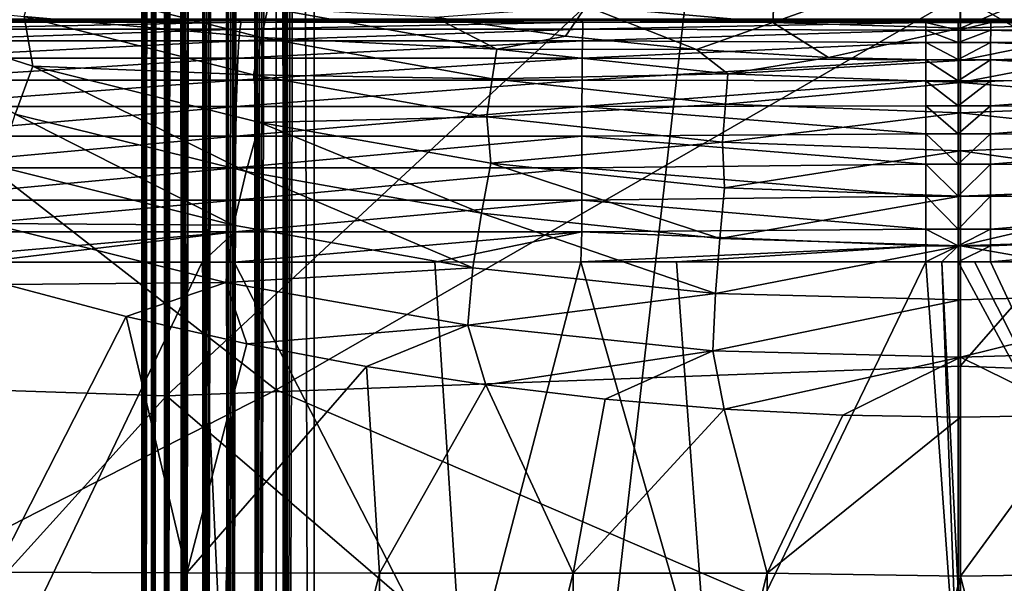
# Model space of a CAD drawing. Header units: metres. Extents: x -104 to 104, y -68 to 90.
# Tile 160 of 256: x -4.37 to 0.2, y -21.33 to -18.71. Entities that reach past the tile are written whole.
import ezdxf

# ---------------------------------------------------------------- set-up
doc = ezdxf.new("R2010")
doc.units = ezdxf.units.M
doc.layers.add('solid_FIT-BATH-153_SW0002', color=7, linetype='CONTINUOUS')

msp = doc.modelspace()

# ---------------------------------------------------------------- linework, layer by layer
at = {"layer": 'solid_FIT-BATH-153_SW0002'}
for points in [[(-3.138919, -33.664112, 59.808655), (-3, 21.43195, 59.796501), (-3, -33.664112, 59.796501)], [(-3.039345, 21.345621, 59.79747), (-3, 21.43195, 59.796501), (-3.138919, -33.664112, 59.808655)], [(3, -33.664112, 59.796501), (-3, 21.43195, 59.796501), (-1.503199, 21.284964, 59.796501)], [(3, -33.664112, 59.796501), (-3, -33.664112, 59.796501), (-3, 21.43195, 59.796501)], [(-3.079806, 21.25662, 59.800491), (-3.039345, 21.345621, 59.79747), (-3.138919, -33.664112, 59.808655)], [(-3.104392, 21.202333, 59.803341), (-3.079806, 21.25662, 59.800491), (-3.138919, -33.664112, 59.808655)], [(3, -33.664112, 59.796501), (-1.503199, 21.284964, 59.796501), (0, 21.235888, 59.796501)], [(3, -33.664112, 59.796501), (0, 21.235888, 59.796501), (1.506204, 21.28516, 59.796501)], [(-3.160007, 21.078621, 59.812668), (-3.120061, 21.167622, 59.805561), (-3.138919, -33.664112, 59.808655)], [(-3.120061, 21.167622, 59.805561), (-3.104392, 21.202333, 59.803341), (-3.138919, -33.664112, 59.808655)], [(-3.160007, 21.078621, 59.812668), (-3.138919, -33.664112, 59.808655), (-3.273747, -33.664112, 59.844795)], [(-3.199542, 20.989618, 59.821785), (-3.160007, 21.078621, 59.812668), (-3.273747, -33.664112, 59.844795)], [(-3.207005, 20.972694, 59.823746), (-3.199542, 20.989618, 59.821785), (-3.273747, -33.664112, 59.844795)], [(-3.238563, 20.90062, 59.832901), (-3.207005, 20.972694, 59.823746), (-3.273747, -33.664112, 59.844795)], [(-3.27697, 20.811617, 59.845978), (-3.238563, 20.90062, 59.832901), (-3.273747, -33.664112, 59.844795)], [(-3.27697, 20.811617, 59.845978), (-3.273747, -33.664112, 59.844795), (-3.400242, -33.664112, 59.90382)], [(-3.306085, 20.743034, 59.857372), (-3.27697, 20.811617, 59.845978), (-3.400242, -33.664112, 59.90382)], [(-3.314666, 20.722614, 59.860985), (-3.306085, 20.743034, 59.857372), (-3.400242, -33.664112, 59.90382)], [(-3.351551, 20.633612, 59.877884), (-3.314666, 20.722614, 59.860985), (-3.400242, -33.664112, 59.90382)], [(-3.387532, 20.544605, 59.896629), (-3.351551, 20.633612, 59.877884), (-3.400242, -33.664112, 59.90382)], [(-3.399937, 20.513348, 59.903645), (-3.387532, 20.544605, 59.896629), (-3.400242, -33.664112, 59.90382)], [(-3.422517, 20.455601, 59.917179), (-3.399937, 20.513348, 59.903645), (-3.400242, -33.664112, 59.90382)], [(-3.422517, 20.455601, 59.917179), (-3.400242, -33.664112, 59.90382), (-3.514551, -33.664112, 59.983936)], [(-3.456415, 20.366594, 59.939472), (-3.422517, 20.455601, 59.917179), (-3.514551, -33.664112, 59.983936)], [(-3.486953, 20.283638, 59.961777), (-3.456415, 20.366594, 59.939472), (-3.514551, -33.664112, 59.983936)], [(-3.520604, 20.188581, 59.989071), (-3.486953, 20.283638, 59.961777), (-3.514551, -33.664112, 59.983936)], [(-3.520604, 20.188581, 59.989071), (-3.514551, -33.664112, 59.983936), (-3.613194, -33.664112, 60.082699)], [(-3.550731, 20.099577, 60.016247), (-3.520604, 20.188581, 59.989071), (-3.613194, -33.664112, 60.082699)], [(-3.565638, 20.053926, 60.030769), (-3.550731, 20.099577, 60.016247), (-3.613194, -33.664112, 60.082699)], [(-3.579441, 20.010572, 60.044914), (-3.565638, 20.053926, 60.030769), (-3.613194, -33.664112, 60.082699)], [(-3.606661, 19.92157, 60.075001), (-3.579441, 20.010572, 60.044914), (-3.613194, -33.664112, 60.082699)], [(-3.63232, 19.832569, 60.10643), (-3.606661, 19.92157, 60.075001), (-3.613194, -33.664112, 60.082699)], [(-3.63232, 19.832569, 60.10643), (-3.613194, -33.664112, 60.082699), (-3.693169, -33.664112, 60.197105)], [(-3.656353, 19.743568, 60.139118), (-3.63232, 19.832569, 60.10643), (-3.693169, -33.664112, 60.197105)], [(-3.678698, 19.654568, 60.172981), (-3.656353, 19.743568, 60.139118), (-3.693169, -33.664112, 60.197105)], [(-3.692791, 19.594517, 60.196449), (-3.678698, 19.654568, 60.172981), (-3.693169, -33.664112, 60.197105)], [(-3.699297, 19.565563, 60.207935), (-3.693169, -33.664112, 60.197105), (-3.75204, -33.664112, 60.323673)], [(-3.718098, 19.476555, 60.243889), (-3.699297, 19.565563, 60.207935), (-3.75204, -33.664112, 60.323673)], [(-3.699297, 19.565563, 60.207935), (-3.692791, 19.594517, 60.196449), (-3.693169, -33.664112, 60.197105)], [(-3.735052, 19.387543, 60.28075), (-3.718098, 19.476555, 60.243889), (-3.75204, -33.664112, 60.323673)], [(-3.739084, 19.364784, 60.29031), (-3.735052, 19.387543, 60.28075), (-3.75204, -33.664112, 60.323673)], [(-3.750115, 19.298525, 60.318424), (-3.739084, 19.364784, 60.29031), (-3.75204, -33.664112, 60.323673)], [(-3.763249, 19.209503, 60.356812), (-3.750115, 19.298525, 60.318424), (-3.75204, -33.664112, 60.323673)], [(-3.763249, 19.209503, 60.356812), (-3.75204, -33.664112, 60.323673), (-3.788015, -33.664112, 60.458546)], [(-3.772731, 19.135014, 60.389412), (-3.763249, 19.209503, 60.356812), (-3.788015, -33.664112, 60.458546)], [(-3.77442, 19.120478, 60.395817), (-3.772731, 19.135014, 60.389412), (-3.788015, -33.664112, 60.458546)], [(-3.783598, 19.03145, 60.435337), (-3.77442, 19.120478, 60.395817), (-3.788015, -33.664112, 60.458546)], [(-3.790762, 18.942417, 60.475277), (-3.783598, 19.03145, 60.435337), (-3.788015, -33.664112, 60.458546)], [(-3.790762, 18.942417, 60.475277), (-3.788015, -33.664112, 60.458546), (-3.8, -33.664112, 60.5965)], [(-3.793153, 18.905216, 60.492062), (-3.790762, 18.942417, 60.475277), (-3.8, -33.664112, 60.5965)], [(-3.795891, 18.853384, 60.515522), (-3.793153, 18.905216, 60.492062), (-3.8, -33.664112, 60.5965)], [(-3.798973, 18.764345, 60.555981), (-3.795891, 18.853384, 60.515522), (-3.8, -33.664112, 60.5965)], [(-3.798973, 18.764345, 60.555981), (-3.8, -33.664112, 60.5965), (-3.8, 18.675392, 60.5965)], [(-3.8, 18.675392, 71.996498), (-3.8, -33.664112, 60.5965), (-3.8, -33.664112, 71.996498)], [(-3.8, 18.675392, 60.5965), (-3.8, -33.664112, 60.5965), (-3.8, 18.675392, 71.996498)], [(-3.8, 18.675392, 71.996498), (-3.8, -33.664112, 71.996498), (-3.787846, -33.664112, 72.135422)], [(-3.788015, 18.675392, 72.13446), (-3.8, 18.675392, 71.996498), (-3.787846, -33.664112, 72.135422)], [(-3.75204, 18.675392, 72.269333), (-3.788015, 18.675392, 72.13446), (-3.787846, -33.664112, 72.135422)], [(-3.75204, 18.675392, 72.269333), (-3.787846, -33.664112, 72.135422), (-3.751706, -33.664112, 72.270248)], [(-3.693169, 18.675392, 72.395897), (-3.75204, 18.675392, 72.269333), (-3.751706, -33.664112, 72.270248)], [(-3.693169, 18.675392, 72.395897), (-3.751706, -33.664112, 72.270248), (-3.692681, -33.664112, 72.396744)], [(-3.613194, 18.675392, 72.510307), (-3.693169, 18.675392, 72.395897), (-3.692681, -33.664112, 72.396744)], [(-3.613194, 18.675392, 72.510307), (-3.692681, -33.664112, 72.396744), (-3.612566, -33.664112, 72.511055)], [(-3.514551, 18.675392, 72.60907), (-3.613194, 18.675392, 72.510307), (-3.612566, -33.664112, 72.511055)], [(-3.514551, 18.675392, 72.60907), (-3.612566, -33.664112, 72.511055), (-3.513802, -33.664112, 72.609695)], [(-3.400242, 18.675392, 72.689178), (-3.514551, 18.675392, 72.60907), (-3.513802, -33.664112, 72.609695)], [(-3.400242, 18.675392, 72.689178), (-3.513802, -33.664112, 72.609695), (-3.399395, -33.664112, 72.689674)], [(-3.273747, 18.675392, 72.748207), (-3.400242, 18.675392, 72.689178), (-3.399395, -33.664112, 72.689674)], [(-3.273747, 18.675392, 72.748207), (-3.399395, -33.664112, 72.689674), (-3.272829, -33.664112, 72.748543)], [(-3.138919, 18.675392, 72.784348), (-3.273747, 18.675392, 72.748207), (-3.272829, -33.664112, 72.748543)], [(-3.138919, 18.675392, 72.784348), (-3.272829, -33.664112, 72.748543), (-3.137956, -33.664112, 72.784515)], [(-3.138919, 18.675392, 72.784348), (-3.137956, -33.664112, 72.784515), (-3, -33.664112, 72.796501)], [(-3.138919, 18.675392, 72.784348), (-3, -33.664112, 72.796501), (-3, 18.675392, 72.796501)], [(3, 18.675392, 72.796501), (-3, -33.664112, 72.796501), (3, -33.664112, 72.796501)], [(-3, 18.675392, 72.796501), (-3, -33.664112, 72.796501), (3, 18.675392, 72.796501)], [(-7.374184, -16.009321, 15.426245), (-7.374184, -20.336998, 15.28743), (-3.685249, -16.10972, 15.427163)], [(-7.374184, -20.336998, 15.28743), (-3.685249, -20.458775, 15.288383), (-3.685249, -16.10972, 15.427163)], [(-3.176408, -16.095163, 12.426475), (-3.175754, -20.430763, 12.287892), (-6.35644, -17.955019, 12.365408)], [(-3.685249, -16.10972, 15.427163), (-3.685249, -20.458775, 15.288383), (0.000001, -17.029219, 15.40094)], [(-3.176408, -16.095163, 12.426475), (-0.000008, -18.600512, 12.35003), (-3.175754, -20.430763, 12.287892)], [(-0.000008, -18.600512, 12.35003), (3.176401, -16.095066, 12.426477), (3.175747, -20.430676, 12.287895)], [(3.685249, -16.11083, 15.42713), (0.000001, -17.029219, 15.40094), (0.000001, -20.321081, 15.295102)], [(3.685249, -20.460121, 15.288338), (3.685249, -16.11083, 15.42713), (0.000001, -20.321081, 15.295102)], [(-3.685249, -20.458775, 15.288383), (0.000001, -20.321081, 15.295102), (0.000001, -17.029219, 15.40094)], [(-3.175754, -20.430763, 12.287892), (-6.355386, -22.056923, 12.226719), (-6.35644, -17.955019, 12.365408)], [(-0.870071, -18.725706, -12.109512), (-1.737591, -18.649374, -12.112832), (-0.852856, -18.389175, -13.141218)], [(-0.870071, -18.725706, -12.109512), (-0.852856, -18.389175, -13.141218), (0.000201, -18.414633, -13.139456)], [(-0.870071, -18.725706, -12.109512), (0.000201, -18.414633, -13.139456), (0.000348, -18.752005, -12.106997)], [(0.000201, -18.414633, -13.139456), (0.852714, -18.389309, -13.141136), (0.000348, -18.752005, -12.106997)], [(0.852714, -18.389309, -13.141136), (0.870523, -18.72574, -12.109476), (0.000348, -18.752005, -12.106997)], [(-4.345497, -18.697651, -10.930471), (-4.298683, -18.526834, -11.156839), (-3.243999, -18.794453, -11.163457)], [(-3.243999, -18.794453, -11.163457), (-4.298683, -18.526834, -11.156839), (-3.214729, -18.657114, -11.407492)], [(-4.305974, -18.927624, -10.731001), (-5.337643, -18.595675, -10.712411), (-4.345497, -18.697651, -10.930471)], [(-4.388496, -19.150434, -10.562762), (-5.337643, -18.595675, -10.712411), (-4.305974, -18.927624, -10.731001)], [(-3.175754, -20.430763, 12.287892), (-0.000008, -18.600512, 12.35003), (-0.000007, -21.797138, 12.24242)], [(-0.000007, -21.797138, 12.24242), (-0.000008, -18.600512, 12.35003), (3.175747, -20.430676, 12.287895)], [(-1.737591, -18.649374, -12.112832), (-1.833656, -18.788034, -11.656691), (-2.440032, -18.700918, -11.659085)], [(-1.737591, -18.649374, -12.112832), (-1.224242, -18.850407, -11.65388), (-1.833656, -18.788034, -11.656691)], [(-0.870071, -18.725706, -12.109512), (-1.224242, -18.850407, -11.65388), (-1.737591, -18.649374, -12.112832)], [(-3.243999, -18.794453, -11.163457), (-3.214729, -18.657114, -11.407492), (-2.15198, -18.848608, -11.405364)], [(-2.440032, -18.700918, -11.659085), (-2.15198, -18.848608, -11.405364), (-3.214729, -18.657114, -11.407492)], [(16.087427, -18.710215, -0.595448), (-16.087442, -18.710215, -0.59543), (-15.994212, -18.714111, -0.703498)], [(15.99421, -18.714111, -0.7035), (16.087427, -18.710215, -0.595448), (-15.994212, -18.714111, -0.703498)], [(15.617768, -18.714111, -1.365779), (15.99421, -18.714111, -0.7035), (-15.994212, -18.714111, -0.703498)], [(0.065819, -18.714111, -6.359873), (-15.994212, -18.714111, -0.703498), (-0.009719, -18.714111, -6.359869)], [(-0.085274, -18.714111, -6.359868), (-0.009719, -18.714111, -6.359869), (-15.994212, -18.714111, -0.703498)], [(0.141488, -18.714111, -6.359842), (-15.994212, -18.714111, -0.703498), (0.065819, -18.714111, -6.359873)], [(1.747603, -18.714111, -6.357302), (-15.994212, -18.714111, -0.703498), (0.141488, -18.714111, -6.359842)], [(2.334673, -18.714111, -6.349097), (-15.994212, -18.714111, -0.703498), (1.747603, -18.714111, -6.357302)], [(8.025054, -18.714111, -5.919464), (9.53702, -18.714111, -5.595534), (-15.994212, -18.714111, -0.703498)], [(10.287271, -18.714111, -5.37937), (-15.994212, -18.714111, -0.703498), (9.53702, -18.714111, -5.595534)], [(7.992367, -18.714111, -5.925099), (8.025054, -18.714111, -5.919464), (-15.994212, -18.714111, -0.703498)], [(6.480909, -18.714111, -6.132922), (7.992367, -18.714111, -5.925099), (-15.994212, -18.714111, -0.703498)], [(6.271646, -18.714111, -6.154534), (6.480909, -18.714111, -6.132922), (-15.994212, -18.714111, -0.703498)], [(4.918729, -18.714111, -6.262136), (6.271646, -18.714111, -6.154534), (-15.994212, -18.714111, -0.703498)], [(4.382012, -18.714111, -6.289526), (4.918729, -18.714111, -6.262136), (-15.994212, -18.714111, -0.703498)], [(3.338976, -18.714111, -6.325845), (4.382012, -18.714111, -6.289526), (-15.994212, -18.714111, -0.703498)], [(2.334673, -18.714111, -6.349097), (3.338976, -18.714111, -6.325845), (-15.994212, -18.714111, -0.703498)], [(-0.160907, -18.714111, -6.359832), (-0.085274, -18.714111, -6.359868), (-15.994212, -18.714111, -0.703498)], [(-1.763666, -18.714111, -6.357149), (-0.160907, -18.714111, -6.359832), (-15.994212, -18.714111, -0.703498)], [(-2.349322, -18.714111, -6.348887), (-1.763666, -18.714111, -6.357149), (-15.994212, -18.714111, -0.703498)], [(-3.351749, -18.714111, -6.325511), (-2.349322, -18.714111, -6.348887), (-15.994212, -18.714111, -0.703498)], [(-4.392263, -18.714111, -6.289049), (-3.351749, -18.714111, -6.325511), (-15.994212, -18.714111, -0.703498)], [(15.563312, -18.714111, -1.453424), (15.617768, -18.714111, -1.365779), (-15.994212, -18.714111, -0.703498)], [(15.194997, -18.714111, -1.998337), (15.563312, -18.714111, -1.453424), (-15.994212, -18.714111, -0.703498)], [(15.098441, -18.714111, -2.12825), (15.194997, -18.714111, -1.998337), (-15.994212, -18.714111, -0.703498)], [(14.72543, -18.714111, -2.589365), (15.098441, -18.714111, -2.12825), (-15.994212, -18.714111, -0.703498)], [(14.601082, -18.714111, -2.730731), (14.72543, -18.714111, -2.589365), (-15.994212, -18.714111, -0.703498)], [(14.210553, -18.714111, -3.136757), (14.601082, -18.714111, -2.730731), (-15.994212, -18.714111, -0.703498)], [(14.075363, -18.714111, -3.26516), (14.210553, -18.714111, -3.136757), (-15.994212, -18.714111, -0.703498)], [(13.64684, -18.714111, -3.638056), (14.075363, -18.714111, -3.26516), (-15.994212, -18.714111, -0.703498)], [(13.509656, -18.714111, -3.747272), (13.64684, -18.714111, -3.638056), (-15.994212, -18.714111, -0.703498)], [(13.039922, -18.714111, -4.086821), (13.509656, -18.714111, -3.747272), (-15.994212, -18.714111, -0.703498)], [(12.888796, -18.714111, -4.186422), (13.039922, -18.714111, -4.086821), (-15.994212, -18.714111, -0.703498)], [(12.393785, -18.714111, -4.484567), (12.888796, -18.714111, -4.186422), (-15.994212, -18.714111, -0.703498)], [(12.197003, -18.714111, -4.591372), (12.393785, -18.714111, -4.484567), (-15.994212, -18.714111, -0.703498)], [(11.717105, -18.714111, -4.8287), (12.197003, -18.714111, -4.591372), (-15.994212, -18.714111, -0.703498)], [(11.409512, -18.714111, -4.966344), (11.717105, -18.714111, -4.8287), (-15.994212, -18.714111, -0.703498)], [(11.01515, -18.714111, -5.126489), (11.409512, -18.714111, -4.966344), (-15.994212, -18.714111, -0.703498)], [(10.523631, -18.714111, -5.302444), (11.01515, -18.714111, -5.126489), (-15.994212, -18.714111, -0.703498)], [(10.287271, -18.714111, -5.37937), (10.523631, -18.714111, -5.302444), (-15.994212, -18.714111, -0.703498)], [(-3.339464, -18.724035, -6.467315), (-4.922657, -18.724037, -6.401961), (-4.93271, -18.755421, -6.546247)], [(-3.344304, -18.755417, -6.611735), (-3.339464, -18.724035, -6.467315), (-4.93271, -18.755421, -6.546247)], [(-4.922657, -18.724037, -6.401961), (-3.351749, -18.714111, -6.325511), (-4.392263, -18.714111, -6.289049)], [(-3.339464, -18.724035, -6.467315), (-3.351749, -18.714111, -6.325511), (-4.922657, -18.724037, -6.401961)], [(-3.281028, -18.967791, -10.937193), (-4.345497, -18.697651, -10.930471), (-3.243999, -18.794453, -11.163457)], [(-4.305974, -18.927624, -10.731001), (-4.345497, -18.697651, -10.930471), (-3.281028, -18.967791, -10.937193)], [(-3.339464, -18.724035, -6.467315), (-2.349322, -18.714111, -6.348887), (-3.351749, -18.714111, -6.325511)], [(-3.344304, -18.755417, -6.611735), (-1.751829, -18.724037, -6.4934), (-3.339464, -18.724035, -6.467315)], [(-3.344304, -18.755417, -6.611735), (-1.75288, -18.755421, -6.63785), (-1.751829, -18.724037, -6.4934)], [(-3.339464, -18.724035, -6.467315), (-1.763666, -18.714111, -6.357149), (-2.349322, -18.714111, -6.348887)], [(-3.339464, -18.724035, -6.467315), (-1.751829, -18.724037, -6.4934), (-1.763666, -18.714111, -6.357149)], [(-2.440032, -18.700918, -11.659085), (-1.833656, -18.788034, -11.656691), (-2.15198, -18.848608, -11.405364)], [(-1.751829, -18.724037, -6.4934), (-0.160907, -18.714111, -6.359832), (-1.763666, -18.714111, -6.357149)], [(-1.751829, -18.724037, -6.4934), (-1.75288, -18.755421, -6.63785), (-0.160684, -18.725739, -6.511461)], [(-1.75288, -18.755421, -6.63785), (-0.160468, -18.760626, -6.661418), (-0.160684, -18.725739, -6.511461)], [(-1.751829, -18.724037, -6.4934), (-0.160794, -18.717012, -6.435421), (-0.160907, -18.714111, -6.359832)], [(-1.751829, -18.724037, -6.4934), (-0.160684, -18.725739, -6.511461), (-0.160794, -18.717012, -6.435421)], [(-0.870071, -18.725706, -12.109512), (-0.612589, -18.888266, -11.651012), (-1.224242, -18.850407, -11.65388)], [(-0.870071, -18.725706, -12.109512), (0.000348, -18.752005, -12.106997), (-0.612589, -18.888266, -11.651012)], [(-0.160794, -18.717012, -6.435421), (-0.085274, -18.714111, -6.359868), (-0.160907, -18.714111, -6.359832)], [(-0.160794, -18.717012, -6.435421), (-0.009706, -18.717009, -6.435385), (-0.085274, -18.714111, -6.359868)], [(-0.160794, -18.717012, -6.435421), (-0.009684, -18.725727, -6.511329), (-0.009706, -18.717009, -6.435385)], [(-0.160794, -18.717012, -6.435421), (-0.160684, -18.725739, -6.511461), (-0.009684, -18.725727, -6.511329)], [(-0.160684, -18.725739, -6.511461), (-0.009652, -18.760582, -6.661087), (-0.009684, -18.725727, -6.511329)], [(-0.160684, -18.725739, -6.511461), (-0.160468, -18.760626, -6.661418), (-0.009652, -18.760582, -6.661087)], [(-0.085274, -18.714111, -6.359868), (-0.009706, -18.717009, -6.435385), (-0.009719, -18.714111, -6.359869)], [(0.065819, -18.714111, -6.359873), (-0.009719, -18.714111, -6.359869), (-0.009706, -18.717009, -6.435385)], [(0.141488, -18.714111, -6.359842), (0.065819, -18.714111, -6.359873), (-0.009706, -18.717009, -6.435385)], [(0.141375, -18.717012, -6.43544), (0.141488, -18.714111, -6.359842), (-0.009706, -18.717009, -6.435385)], [(0.141375, -18.717012, -6.43544), (-0.009706, -18.717009, -6.435385), (-0.009684, -18.725727, -6.511329)], [(0.141265, -18.725739, -6.511472), (0.141375, -18.717012, -6.43544), (-0.009684, -18.725727, -6.511329)], [(0.141265, -18.725739, -6.511472), (-0.009684, -18.725727, -6.511329), (-0.009652, -18.760582, -6.661087)], [(0.141049, -18.760626, -6.66142), (0.141265, -18.725739, -6.511472), (-0.009652, -18.760582, -6.661087)], [(0.000348, -18.752005, -12.106997), (0.870523, -18.72574, -12.109476), (0.000376, -18.901747, -11.648739)], [(0.870523, -18.72574, -12.109476), (0.608669, -18.888433, -11.65099), (0.000376, -18.901747, -11.648739)], [(1.736736, -18.755421, -6.63799), (0.141265, -18.725739, -6.511472), (0.141049, -18.760626, -6.66142)], [(1.735709, -18.724037, -6.49354), (0.141375, -18.717012, -6.43544), (0.141265, -18.725739, -6.511472)], [(1.736736, -18.755421, -6.63799), (1.735709, -18.724037, -6.49354), (0.141265, -18.725739, -6.511472)], [(1.747603, -18.714111, -6.357302), (0.141488, -18.714111, -6.359842), (0.141375, -18.717012, -6.43544)], [(1.735709, -18.724037, -6.49354), (1.747603, -18.714111, -6.357302), (0.141375, -18.717012, -6.43544)], [(-3.344304, -18.755417, -6.611735), (-4.93271, -18.755421, -6.546247), (-4.942703, -18.810669, -6.690022)], [(-3.34909, -18.810658, -6.755638), (-3.344304, -18.755417, -6.611735), (-4.942703, -18.810669, -6.690022)], [(-3.34909, -18.810658, -6.755638), (-1.75288, -18.755421, -6.63785), (-3.344304, -18.755417, -6.611735)], [(-3.34909, -18.810658, -6.755638), (-1.753929, -18.810665, -6.781774), (-1.75288, -18.755421, -6.63785)], [(-1.75288, -18.755421, -6.63785), (-1.753929, -18.810665, -6.781774), (-0.160468, -18.760626, -6.661418)], [(-1.753929, -18.810665, -6.781774), (-0.160259, -18.81843, -6.804217), (-0.160468, -18.760626, -6.661418)], [(-0.612589, -18.888266, -11.651012), (0.000348, -18.752005, -12.106997), (0.000376, -18.901747, -11.648739)], [(-0.160468, -18.760626, -6.661418), (-0.009637, -18.818329, -6.803695), (-0.009652, -18.760582, -6.661087)], [(-0.160468, -18.760626, -6.661418), (-0.160259, -18.81843, -6.804217), (-0.009637, -18.818329, -6.803695)], [(0.141049, -18.760626, -6.66142), (-0.009652, -18.760582, -6.661087), (-0.009637, -18.818329, -6.803695)], [(0.140841, -18.818428, -6.804219), (0.141049, -18.760626, -6.66142), (-0.009637, -18.818329, -6.803695)], [(1.73776, -18.810665, -6.781914), (0.141049, -18.760626, -6.66142), (0.140841, -18.818428, -6.804219)], [(1.73776, -18.810665, -6.781914), (1.736736, -18.755421, -6.63799), (0.141049, -18.760626, -6.66142)], [(-3.34909, -18.810658, -6.755638), (-4.942703, -18.810669, -6.690022), (-4.952259, -18.890627, -6.827979)], [(-3.353649, -18.890602, -6.893711), (-3.34909, -18.810658, -6.755638), (-4.952259, -18.890627, -6.827979)], [(-3.353649, -18.890602, -6.893711), (-1.753929, -18.810665, -6.781774), (-3.34909, -18.810658, -6.755638)], [(-3.353649, -18.890602, -6.893711), (-1.754934, -18.890614, -6.919857), (-1.753929, -18.810665, -6.781774)], [(-3.281028, -18.967791, -10.937193), (-3.243999, -18.794453, -11.163457), (-2.172817, -18.987535, -11.161363)], [(-2.172817, -18.987535, -11.161363), (-3.243999, -18.794453, -11.163457), (-2.15198, -18.848608, -11.405364)], [(-1.833656, -18.788034, -11.656691), (-1.224242, -18.850407, -11.65388), (-2.15198, -18.848608, -11.405364)], [(-1.753929, -18.810665, -6.781774), (-1.754934, -18.890614, -6.919857), (-0.160259, -18.81843, -6.804217)], [(-1.754934, -18.890614, -6.919857), (-0.160068, -18.897812, -6.936753), (-0.160259, -18.81843, -6.804217)], [(-0.160259, -18.81843, -6.804217), (-0.009641, -18.89765, -6.936069), (-0.009637, -18.818329, -6.803695)], [(-0.160259, -18.81843, -6.804217), (-0.160068, -18.897812, -6.936753), (-0.009641, -18.89765, -6.936069)], [(0.140841, -18.818428, -6.804219), (-0.009637, -18.818329, -6.803695), (-0.009641, -18.89765, -6.936069)], [(0.140649, -18.897812, -6.936755), (0.140841, -18.818428, -6.804219), (-0.009641, -18.89765, -6.936069)], [(1.738742, -18.890614, -6.919997), (0.140841, -18.818428, -6.804219), (0.140649, -18.897812, -6.936755)], [(1.738742, -18.890614, -6.919997), (1.73776, -18.810665, -6.781914), (0.140841, -18.818428, -6.804219)], [(-2.172817, -18.987535, -11.161363), (-2.15198, -18.848608, -11.405364), (-1.078847, -18.964247, -11.399736)], [(-1.224242, -18.850407, -11.65388), (-1.078847, -18.964247, -11.399736), (-2.15198, -18.848608, -11.405364)], [(-1.224242, -18.850407, -11.65388), (-0.612589, -18.888266, -11.651012), (-1.078847, -18.964247, -11.399736)], [(-3.353649, -18.890602, -6.893711), (-4.952259, -18.890627, -6.827979), (-4.960948, -18.993118, -6.954036)], [(-3.357786, -18.993074, -7.019866), (-3.353649, -18.890602, -6.893711), (-4.960948, -18.993118, -6.954036)], [(-3.357786, -18.993074, -7.019866), (-1.754934, -18.890614, -6.919857), (-3.353649, -18.890602, -6.893711)], [(-3.357786, -18.993074, -7.019866), (-1.755848, -18.99309, -7.04601), (-1.754934, -18.890614, -6.919857)], [(-1.754934, -18.890614, -6.919857), (-1.755848, -18.99309, -7.04601), (-0.160068, -18.897812, -6.936753)], [(-1.755848, -18.99309, -7.04601), (-0.159896, -18.996241, -7.055875), (-0.160068, -18.897812, -6.936753)], [(-0.612589, -18.888266, -11.651012), (0.000376, -18.901747, -11.648739), (-1.078847, -18.964247, -11.399736)], [(-1.078847, -18.964247, -11.399736), (0.000376, -18.901747, -11.648739), (0.000174, -19.003918, -11.39592)], [(-0.160068, -18.897812, -6.936753), (-0.009663, -18.996019, -7.055071), (-0.009641, -18.89765, -6.936069)], [(-0.160068, -18.897812, -6.936753), (-0.159896, -18.996241, -7.055875), (-0.009663, -18.996019, -7.055071)], [(0.140649, -18.897812, -6.936755), (-0.009641, -18.89765, -6.936069), (-0.009663, -18.996019, -7.055071)], [(0.140478, -18.996241, -7.055879), (0.140649, -18.897812, -6.936755), (-0.009663, -18.996019, -7.055071)], [(0.000174, -19.003918, -11.39592), (0.000376, -18.901747, -11.648739), (0.608669, -18.888433, -11.65099)], [(1.158261, -18.958313, -11.400132), (0.000174, -19.003918, -11.39592), (0.608669, -18.888433, -11.65099)], [(1.739636, -18.99309, -7.046151), (0.140649, -18.897812, -6.936755), (0.140478, -18.996241, -7.055879)], [(1.739636, -18.99309, -7.046151), (1.738742, -18.890614, -6.919997), (0.140649, -18.897812, -6.936755)], [(-3.315453, -19.417799, -10.56893), (-4.388496, -19.150434, -10.562762), (-4.305974, -18.927624, -10.731001)], [(-3.25175, -19.189039, -10.736828), (-4.305974, -18.927624, -10.731001), (-3.281028, -18.967791, -10.937193)], [(-3.315453, -19.417799, -10.56893), (-4.305974, -18.927624, -10.731001), (-3.25175, -19.189039, -10.736828)], [(-2.19875, -19.16293, -10.93514), (-3.281028, -18.967791, -10.937193), (-2.172817, -18.987535, -11.161363)], [(-3.25175, -19.189039, -10.736828), (-3.281028, -18.967791, -10.937193), (-2.19875, -19.16293, -10.93514)], [(-1.089912, -19.104309, -11.155746), (-2.172817, -18.987535, -11.161363), (-1.078847, -18.964247, -11.399736)], [(-1.089912, -19.104309, -11.155746), (-1.078847, -18.964247, -11.399736), (0.000174, -19.003918, -11.39592)], [(1.169892, -19.09833, -11.15614), (0.000174, -19.003918, -11.39592), (1.158261, -18.958313, -11.400132)], [(-3.357786, -18.993074, -7.019866), (-4.960948, -18.993118, -6.954036), (-4.968343, -19.115536, -7.062116)], [(-3.361309, -19.115467, -7.128016), (-3.357786, -18.993074, -7.019866), (-4.968343, -19.115536, -7.062116)], [(-3.361309, -19.115467, -7.128016), (-1.755848, -18.99309, -7.04601), (-3.357786, -18.993074, -7.019866)], [(-3.361309, -19.115467, -7.128016), (-1.756625, -19.11548, -7.154147), (-1.755848, -18.99309, -7.04601)], [(-2.19875, -19.16293, -10.93514), (-2.172817, -18.987535, -11.161363), (-1.089912, -19.104309, -11.155746)], [(-1.755848, -18.99309, -7.04601), (-1.756625, -19.11548, -7.154147), (-0.159896, -18.996241, -7.055875)], [(-1.756625, -19.11548, -7.154147), (-0.159746, -19.11191, -7.158072), (-0.159896, -18.996241, -7.055875)], [(-1.089912, -19.104309, -11.155746), (0.000174, -19.003918, -11.39592), (0.000088, -19.144499, -11.151938)], [(-0.159896, -18.996241, -7.055875), (-0.009703, -19.111645, -7.15719), (-0.009663, -18.996019, -7.055071)], [(-0.159896, -18.996241, -7.055875), (-0.159746, -19.11191, -7.158072), (-0.009703, -19.111645, -7.15719)], [(0.140478, -18.996241, -7.055879), (-0.009663, -18.996019, -7.055071), (-0.009703, -19.111645, -7.15719)], [(0.140329, -19.11191, -7.158078), (0.140478, -18.996241, -7.055879), (-0.009703, -19.111645, -7.15719)], [(1.169892, -19.09833, -11.15614), (0.000088, -19.144499, -11.151938), (0.000174, -19.003918, -11.39592)], [(1.739636, -18.99309, -7.046151), (0.140478, -18.996241, -7.055879), (0.140329, -19.11191, -7.158078)], [(1.740395, -19.115479, -7.154288), (1.739636, -18.99309, -7.046151), (0.140329, -19.11191, -7.158078)], [(-1.103453, -19.281105, -10.929537), (-2.19875, -19.16293, -10.93514), (-1.089912, -19.104309, -11.155746)], [(-1.103453, -19.281105, -10.929537), (-1.089912, -19.104309, -11.155746), (0.000088, -19.144499, -11.151938)], [(1.184275, -19.275059, -10.92993), (0.000088, -19.144499, -11.151938), (1.169892, -19.09833, -11.15614)], [(-3.361309, -19.115467, -7.128016), (-4.968343, -19.115536, -7.062116), (-4.974168, -19.253399, -7.148256)], [(-3.364096, -19.2533, -7.214196), (-3.361309, -19.115467, -7.128016), (-4.974168, -19.253399, -7.148256)], [(-3.374761, -19.666924, -10.438317), (-4.46567, -19.394558, -10.43191), (-4.388496, -19.150434, -10.562762)], [(-3.374761, -19.666924, -10.438317), (-4.388496, -19.150434, -10.562762), (-3.315453, -19.417799, -10.56893)], [(-3.364096, -19.2533, -7.214196), (-1.756625, -19.11548, -7.154147), (-3.361309, -19.115467, -7.128016)], [(-3.364096, -19.2533, -7.214196), (-1.757234, -19.253302, -7.240303), (-1.756625, -19.11548, -7.154147)], [(-1.756625, -19.11548, -7.154147), (-1.757234, -19.253302, -7.240303), (-0.159627, -19.242245, -7.24107)], [(-1.756625, -19.11548, -7.154147), (-0.159627, -19.242245, -7.24107), (-0.159746, -19.11191, -7.158072)], [(-1.103453, -19.281105, -10.929537), (0.000088, -19.144499, -11.151938), (0.000047, -19.321804, -10.925863)], [(-0.159746, -19.11191, -7.158072), (-0.00976, -19.241966, -7.240143), (-0.009703, -19.111645, -7.15719)], [(-0.159746, -19.11191, -7.158072), (-0.159627, -19.242245, -7.24107), (-0.00976, -19.241966, -7.240143)], [(0.140329, -19.11191, -7.158078), (-0.009703, -19.111645, -7.15719), (-0.00976, -19.241966, -7.240143)], [(0.140211, -19.242245, -7.241077), (0.140329, -19.11191, -7.158078), (-0.00976, -19.241966, -7.240143)], [(1.184275, -19.275059, -10.92993), (0.000047, -19.321804, -10.925863), (0.000088, -19.144499, -11.151938)], [(1.740395, -19.115479, -7.154288), (0.140329, -19.11191, -7.158078), (0.140211, -19.242245, -7.241077)], [(1.74099, -19.253302, -7.240444), (1.740395, -19.115479, -7.154288), (0.140211, -19.242245, -7.241077)], [(-2.223166, -19.611258, -10.566731), (-3.315453, -19.417799, -10.56893), (-3.25175, -19.189039, -10.736828)], [(-2.179624, -19.378014, -10.734523), (-3.25175, -19.189039, -10.736828), (-2.19875, -19.16293, -10.93514)], [(-2.223166, -19.611258, -10.566731), (-3.25175, -19.189039, -10.736828), (-2.179624, -19.378014, -10.734523)], [(-2.179624, -19.378014, -10.734523), (-2.19875, -19.16293, -10.93514), (-1.103453, -19.281105, -10.929537)], [(-1.757234, -19.253302, -7.240303), (-0.159539, -19.383535, -7.303514), (-0.159627, -19.242245, -7.24107)], [(-0.159627, -19.242245, -7.24107), (-0.009831, -19.383276, -7.302566), (-0.00976, -19.241966, -7.240143)], [(-0.159627, -19.242245, -7.24107), (-0.159539, -19.383535, -7.303514), (-0.009831, -19.383276, -7.302566)], [(0.140211, -19.242245, -7.241077), (-0.00976, -19.241966, -7.240143), (-0.009831, -19.383276, -7.302566)], [(0.140124, -19.383537, -7.303522), (0.140211, -19.242245, -7.241077), (-0.009831, -19.383276, -7.302566)], [(1.74099, -19.253302, -7.240444), (0.140211, -19.242245, -7.241077), (0.140124, -19.383537, -7.303522)], [(-3.364096, -19.2533, -7.214196), (-4.974168, -19.253399, -7.148256), (-4.978299, -19.400351, -7.210611)], [(-3.366098, -19.400213, -7.276558), (-3.364096, -19.2533, -7.214196), (-4.978299, -19.400351, -7.210611)], [(-3.366098, -19.400213, -7.276558), (-1.757234, -19.253302, -7.240303), (-3.364096, -19.2533, -7.214196)], [(-3.366098, -19.400213, -7.276558), (-1.75766, -19.400194, -7.302636), (-1.757234, -19.253302, -7.240303)], [(-1.094111, -19.492554, -10.729027), (-2.179624, -19.378014, -10.734523), (-1.103453, -19.281105, -10.929537)], [(-1.757234, -19.253302, -7.240303), (-1.75766, -19.400194, -7.302636), (-0.159539, -19.383535, -7.303514)], [(-1.094111, -19.492554, -10.729027), (-1.103453, -19.281105, -10.929537), (0.000047, -19.321804, -10.925863)], [(1.180454, -19.486217, -10.729437), (0.000047, -19.321804, -10.925863), (1.184275, -19.275059, -10.92993)], [(1.741405, -19.400194, -7.302777), (1.74099, -19.253302, -7.240444), (0.140124, -19.383537, -7.303522)], [(-1.094111, -19.492554, -10.729027), (0.000047, -19.321804, -10.925863), (0.000056, -19.532066, -10.725554)], [(1.180454, -19.486217, -10.729437), (0.000056, -19.532066, -10.725554), (0.000047, -19.321804, -10.925863)], [(-1.116284, -19.728626, -10.561234), (-2.223166, -19.611258, -10.566731), (-2.179624, -19.378014, -10.734523)], [(-1.116284, -19.728626, -10.561234), (-2.179624, -19.378014, -10.734523), (-1.094111, -19.492554, -10.729027)], [(-3.366098, -19.400213, -7.276558), (-4.978299, -19.400351, -7.210611), (-4.98064, -19.550087, -7.247759)], [(-3.367278, -19.5499, -7.313684), (-3.366098, -19.400213, -7.276558), (-4.98064, -19.550087, -7.247759)], [(-4.510934, -19.658613, -10.340991), (-4.46567, -19.394558, -10.43191), (-3.374761, -19.666924, -10.438317)], [(-2.263522, -19.864143, -10.436198), (-3.374761, -19.666924, -10.438317), (-3.315453, -19.417799, -10.56893)], [(-3.367278, -19.5499, -7.313684), (-1.757891, -19.54985, -7.339728), (-1.75766, -19.400194, -7.302636)], [(-3.367278, -19.5499, -7.313684), (-1.75766, -19.400194, -7.302636), (-3.366098, -19.400213, -7.276558)], [(-2.263522, -19.864143, -10.436198), (-3.315453, -19.417799, -10.56893), (-2.223166, -19.611258, -10.566731)], [(-1.75766, -19.400194, -7.302636), (-1.757891, -19.54985, -7.339728), (-0.159481, -19.532349, -7.343277)], [(-1.75766, -19.400194, -7.302636), (-0.159481, -19.532349, -7.343277), (-0.159539, -19.383535, -7.303514)], [(-0.159539, -19.383535, -7.303514), (-0.009917, -19.532131, -7.342323), (-0.009831, -19.383276, -7.302566)], [(-0.159539, -19.383535, -7.303514), (-0.159481, -19.532349, -7.343277), (-0.009917, -19.532131, -7.342323)], [(0.140124, -19.383537, -7.303522), (-0.009831, -19.383276, -7.302566), (-0.009917, -19.532131, -7.342323)], [(0.140068, -19.532349, -7.343286), (0.140124, -19.383537, -7.303522), (-0.009917, -19.532131, -7.342323)], [(1.741405, -19.400194, -7.302777), (0.140124, -19.383537, -7.303522), (0.140068, -19.532349, -7.343286)], [(1.74163, -19.549849, -7.339869), (1.741405, -19.400194, -7.302777), (0.140068, -19.532349, -7.343286)], [(-1.116284, -19.728626, -10.561234), (-1.094111, -19.492554, -10.729027), (0.000056, -19.532066, -10.725554)], [(0.000113, -19.761454, -10.562457), (0.000056, -19.532066, -10.725554), (1.180454, -19.486217, -10.729437)], [(1.209367, -19.721748, -10.56167), (0.000113, -19.761454, -10.562457), (1.180454, -19.486217, -10.729437)], [(-3.367278, -19.5499, -7.313684), (-4.98064, -19.550087, -7.247759), (-4.981303, -19.697435, -7.261185)], [(-3.367692, -19.697191, -7.327059), (-3.367278, -19.5499, -7.313684), (-4.981303, -19.697435, -7.261185)], [(-3.367692, -19.697191, -7.327059), (-1.75794, -19.697098, -7.353072), (-1.757891, -19.54985, -7.339728)], [(-3.367692, -19.697191, -7.327059), (-1.757891, -19.54985, -7.339728), (-3.367278, -19.5499, -7.313684)], [(-1.757891, -19.54985, -7.339728), (-1.75794, -19.697098, -7.353072), (-0.159462, -19.685438, -7.359419)], [(-1.757891, -19.54985, -7.339728), (-0.159462, -19.685438, -7.359419), (-0.159481, -19.532349, -7.343277)], [(-1.116284, -19.728626, -10.561234), (0.000056, -19.532066, -10.725554), (0.000113, -19.761454, -10.562457)], [(-0.159481, -19.532349, -7.343277), (-0.010013, -19.685272, -7.358461), (-0.009917, -19.532131, -7.342323)], [(-0.159481, -19.532349, -7.343277), (-0.159462, -19.685438, -7.359419), (-0.010013, -19.685272, -7.358461)], [(0.140068, -19.532349, -7.343286), (-0.009917, -19.532131, -7.342323), (-0.010013, -19.685272, -7.358461)], [(0.140049, -19.685438, -7.359429), (0.140068, -19.532349, -7.343286), (-0.010013, -19.685272, -7.358461)], [(1.74163, -19.549849, -7.339869), (0.140068, -19.532349, -7.343286), (0.140049, -19.685438, -7.359429)], [(1.741676, -19.697098, -7.353213), (1.74163, -19.549849, -7.339869), (0.140049, -19.685438, -7.359429)], [(-1.136722, -19.983868, -10.430712), (-2.263522, -19.864143, -10.436198), (-2.223166, -19.611258, -10.566731)], [(-1.136722, -19.983868, -10.430712), (-2.223166, -19.611258, -10.566731), (-1.116284, -19.728626, -10.561234)], [(-3.367692, -19.697191, -7.327059), (-4.985174, -19.837439, -7.250704), (-4.550216, -19.837448, -7.274306)], [(-3.367692, -19.697191, -7.327059), (-4.981303, -19.697435, -7.261185), (-4.985174, -19.837439, -7.250704)], [(-3.367692, -19.697191, -7.327059), (-4.550216, -19.837448, -7.274306), (-3.519258, -19.837502, -7.314516)], [(-3.409317, -19.931925, -10.347282), (-4.510934, -19.658613, -10.340991), (-3.374761, -19.666924, -10.438317)], [(-4.43201, -19.941765, -10.292752), (-4.510934, -19.658613, -10.340991), (-3.409317, -19.931925, -10.347282)], [(-3.367692, -19.697191, -7.327059), (-3.519258, -19.837502, -7.314516), (-3.370591, -19.83749, -7.318755)], [(-3.409317, -19.931925, -10.347282), (-3.374761, -19.666924, -10.438317), (-2.263522, -19.864143, -10.436198)], [(-1.75794, -19.697098, -7.353072), (-3.370591, -19.83749, -7.318755), (-2.440329, -19.837284, -7.338112)], [(-3.367692, -19.697191, -7.327059), (-3.370591, -19.83749, -7.318755), (-1.75794, -19.697098, -7.353072)], [(-1.75794, -19.697098, -7.353072), (-2.440329, -19.837284, -7.338112), (-1.761159, -19.837173, -7.345905)], [(-1.75794, -19.697098, -7.353072), (-1.761159, -19.837173, -7.345905), (-0.159464, -19.761965, -7.358709)], [(-1.75794, -19.697098, -7.353072), (-0.159464, -19.761965, -7.358709), (-0.159462, -19.685438, -7.359419)], [(-0.159462, -19.685438, -7.359419), (-0.159464, -19.761965, -7.358709), (-0.010065, -19.76182, -7.357749)], [(-0.159462, -19.685438, -7.359419), (-0.010065, -19.76182, -7.357749), (-0.010013, -19.685272, -7.358461)], [(0.140049, -19.685438, -7.359429), (-0.010013, -19.685272, -7.358461), (-0.010065, -19.76182, -7.357749)], [(0.140052, -19.761963, -7.358719), (0.140049, -19.685438, -7.359429), (-0.010065, -19.76182, -7.357749)], [(1.741676, -19.697098, -7.353213), (0.140049, -19.685438, -7.359429), (0.140052, -19.761963, -7.358719)], [(1.741676, -19.697098, -7.353213), (0.140052, -19.761963, -7.358719), (0.140059, -19.837225, -7.351454)], [(1.741676, -19.697098, -7.353213), (0.140059, -19.837225, -7.351454), (0.91821, -19.837141, -7.350423)], [(-1.136722, -19.983868, -10.430712), (-1.116284, -19.728626, -10.561234), (0.000113, -19.761454, -10.562457)], [(1.220116, -19.977718, -10.431094), (0.000113, -19.761454, -10.562457), (1.209367, -19.721748, -10.56167)], [(-0.159464, -19.761965, -7.358709), (-1.761159, -19.837173, -7.345905), (-1.318353, -19.837141, -7.348855)], [(-0.159464, -19.761965, -7.358709), (-1.318353, -19.837141, -7.348855), (-0.15947, -19.837223, -7.35145)], [(-1.136722, -19.983868, -10.430712), (0.000113, -19.761454, -10.562457), (0.000217, -20.012682, -10.432653)], [(-0.010065, -19.76182, -7.357749), (-0.15947, -19.837223, -7.35145), (-0.085095, -19.837234, -7.351461)], [(-0.159464, -19.761965, -7.358709), (-0.15947, -19.837223, -7.35145), (-0.010065, -19.76182, -7.357749)], [(-0.010065, -19.76182, -7.357749), (-0.085095, -19.837234, -7.351461), (-0.009644, -19.837254, -7.351462)], [(0.140052, -19.761963, -7.358719), (-0.010065, -19.76182, -7.357749), (-0.009644, -19.837254, -7.351462)], [(0.140052, -19.761963, -7.358719), (-0.009644, -19.837254, -7.351462), (0.140059, -19.837225, -7.351454)], [(1.220116, -19.977718, -10.431094), (0.000217, -20.012682, -10.432653), (0.000113, -19.761454, -10.562457)], [(-4.513054, -21.910187, -7.019795), (-3.519258, -19.837502, -7.314516), (-4.550216, -19.837448, -7.274306)], [(-4.513054, -21.910187, -7.019795), (-3.422967, -21.913431, -7.061078), (-3.519258, -19.837502, -7.314516)], [(-3.422967, -21.913431, -7.061078), (-3.370591, -19.83749, -7.318755), (-3.519258, -19.837502, -7.314516)], [(-3.422967, -21.913431, -7.061078), (-2.304919, -21.915501, -7.08382), (-3.370591, -19.83749, -7.318755)], [(-2.304919, -21.915501, -7.08382), (-2.440329, -19.837284, -7.338112), (-3.370591, -19.83749, -7.318755)], [(-2.304919, -21.915501, -7.08382), (-1.761159, -19.837173, -7.345905), (-2.440329, -19.837284, -7.338112)], [(-2.304919, -21.915501, -7.08382), (-1.165091, -21.916716, -7.093351), (-1.761159, -19.837173, -7.345905)], [(-1.165091, -21.916716, -7.093351), (-1.318353, -19.837141, -7.348855), (-1.761159, -19.837173, -7.345905)], [(-1.165091, -21.916716, -7.093351), (-0.15947, -19.837223, -7.35145), (-1.318353, -19.837141, -7.348855)], [(-1.165091, -21.916716, -7.093351), (-0.010459, -21.92099, -7.094809), (-0.15947, -19.837223, -7.35145)], [(-0.010459, -21.92099, -7.094809), (-0.085095, -19.837234, -7.351461), (-0.15947, -19.837223, -7.35145)], [(-0.010251, -21.36166, -7.163278), (-0.009644, -19.837254, -7.351462), (-0.085095, -19.837234, -7.351461)], [(-0.010459, -21.92099, -7.094809), (-0.010251, -21.36166, -7.163278), (-0.085095, -19.837234, -7.351461)], [(1.113493, -21.916687, -7.093567), (-0.009644, -19.837254, -7.351462), (-0.010251, -21.36166, -7.163278)], [(0.140059, -19.837225, -7.351454), (-0.009644, -19.837254, -7.351462), (0.065793, -19.837269, -7.351711)], [(0.065793, -19.837269, -7.351711), (-0.009644, -19.837254, -7.351462), (1.113493, -21.916687, -7.093567)], [(0.140059, -19.837225, -7.351454), (0.065793, -19.837269, -7.351711), (1.113493, -21.916687, -7.093567)], [(0.91821, -19.837141, -7.350423), (0.140059, -19.837225, -7.351454), (1.113493, -21.916687, -7.093567)], [(-2.286886, -20.1299, -10.345137), (-3.409317, -19.931925, -10.347282), (-2.263522, -19.864143, -10.436198)], [(-2.286886, -20.1299, -10.345137), (-2.263522, -19.864143, -10.436198), (-1.136722, -19.983868, -10.430712)], [(-4.478744, -21.278145, -10.124738), (-4.43201, -19.941765, -10.292752), (-3.871938, -20.090368, -10.295958)], [(-3.871938, -20.090368, -10.295958), (-4.43201, -19.941765, -10.292752), (-3.409317, -19.931925, -10.347282)], [(-3.312761, -20.217525, -10.296659), (-3.871938, -20.090368, -10.295958), (-3.409317, -19.931925, -10.347282)], [(-3.312761, -20.217525, -10.296659), (-3.409317, -19.931925, -10.347282), (-2.286886, -20.1299, -10.345137)], [(-1.148438, -20.250116, -10.339694), (-2.286886, -20.1299, -10.345137), (-1.136722, -19.983868, -10.430712)], [(-1.148438, -20.250116, -10.339694), (-1.136722, -19.983868, -10.430712), (0.000217, -20.012682, -10.432653)], [(-1.148438, -20.250116, -10.339694), (0.000217, -20.012682, -10.432653), (0.000366, -20.27993, -10.339518)], [(0.000366, -20.27993, -10.339518), (0.000217, -20.012682, -10.432653), (1.220116, -19.977718, -10.431094)], [(1.25941, -20.241894, -10.3402), (0.000366, -20.27993, -10.339518), (1.220116, -19.977718, -10.431094)], [(-3.590726, -21.28017, -10.157465), (-4.478744, -21.278145, -10.124738), (-3.871938, -20.090368, -10.295958)], [(-3.590726, -21.28017, -10.157465), (-3.871938, -20.090368, -10.295958), (-3.312761, -20.217525, -10.296659)], [(-2.75635, -20.323257, -10.295593), (-3.312761, -20.217525, -10.296659), (-2.286886, -20.1299, -10.345137)], [(-2.202237, -20.408352, -10.293415), (-2.75635, -20.323257, -10.295593), (-2.286886, -20.1299, -10.345137)], [(-2.202237, -20.408352, -10.293415), (-2.286886, -20.1299, -10.345137), (-1.148438, -20.250116, -10.339694)], [(-3.590726, -21.28017, -10.157465), (-3.312761, -20.217525, -10.296659), (-2.75635, -20.323257, -10.295593)], [(-1.648702, -20.47393, -10.290676), (-2.202237, -20.408352, -10.293415), (-1.148438, -20.250116, -10.339694)], [(-1.096129, -20.520382, -10.287971), (-1.648702, -20.47393, -10.290676), (-1.148438, -20.250116, -10.339694)], [(-1.096129, -20.520382, -10.287971), (-1.148438, -20.250116, -10.339694), (0.000366, -20.27993, -10.339518)], [(0.547452, -20.547819, -10.285918), (0.000366, -20.27993, -10.339518), (1.25941, -20.241894, -10.3402)], [(-0.546104, -20.547945, -10.285924), (-1.096129, -20.520382, -10.287971), (0.000366, -20.27993, -10.339518)], [(-0.546104, -20.547945, -10.285924), (0.000366, -20.27993, -10.339518), (0.000556, -20.557104, -10.285106)], [(0.547452, -20.547819, -10.285918), (0.000556, -20.557104, -10.285106), (0.000366, -20.27993, -10.339518)], [(-7.374184, -20.336998, 15.28743), (-7.374184, -24.536787, 15.135599), (-3.685249, -20.458775, 15.288383)], [(-3.685249, -20.458775, 15.288383), (0.000001, -23.62504, 15.17856), (0.000001, -20.321081, 15.295102)], [(-2.696061, -21.281462, -10.178196), (-3.590726, -21.28017, -10.157465), (-2.75635, -20.323257, -10.295593)], [(-2.696061, -21.281462, -10.178196), (-2.75635, -20.323257, -10.295593), (-2.202237, -20.408352, -10.293415)], [(3.685249, -20.460121, 15.288338), (0.000001, -20.321081, 15.295102), (0.000001, -23.62504, 15.17856)], [(-3.175754, -20.430763, 12.287892), (-3.175057, -24.636421, 12.136309), (-6.355386, -22.056923, 12.226719)], [(-3.175754, -20.430763, 12.287892), (-0.000007, -21.797138, 12.24242), (-3.175057, -24.636421, 12.136309)], [(-1.797423, -21.282181, -10.189644), (-2.696061, -21.281462, -10.178196), (-2.202237, -20.408352, -10.293415)], [(-1.797423, -21.282181, -10.189644), (-2.202237, -20.408352, -10.293415), (-1.648702, -20.47393, -10.290676)], [(-0.000007, -21.797138, 12.24242), (3.175747, -20.430676, 12.287895), (3.17505, -24.636343, 12.136312)], [(-7.374184, -24.536787, 15.135599), (-3.685249, -24.678656, 15.136521), (-3.685249, -20.458775, 15.288383)], [(-3.685249, -20.458775, 15.288383), (-3.685249, -24.678656, 15.136521), (0.000001, -23.62504, 15.17856)], [(-1.797423, -21.282181, -10.189644), (-1.648702, -20.47393, -10.290676), (-1.096129, -20.520382, -10.287971)], [(3.685249, -24.680222, 15.136461), (3.685249, -20.460121, 15.288338), (0.000001, -23.62504, 15.17856)], [(-0.897487, -21.282494, -10.194523), (-1.797423, -21.282181, -10.189644), (-1.096129, -20.520382, -10.287971)], [(-0.897487, -21.282494, -10.194523), (-1.096129, -20.520382, -10.287971), (-0.546104, -20.547945, -10.285924)], [(-0.897487, -21.282494, -10.194523), (-0.546104, -20.547945, -10.285924), (0.000556, -20.557104, -10.285106)], [(-0.897487, -21.282494, -10.194523), (0.000556, -20.557104, -10.285106), (0.000592, -21.296766, -10.193796)], [(0.000592, -21.296766, -10.193796), (0.000556, -20.557104, -10.285106), (0.547452, -20.547819, -10.285918)], [(0.899177, -21.282465, -10.194521), (0.000592, -21.296766, -10.193796), (0.547452, -20.547819, -10.285918)], [(-4.424955, -24.736305, -9.705642), (-4.478744, -21.278145, -10.124738), (-3.590726, -21.28017, -10.157465)], [(-3.547855, -24.7383, -9.737984), (-4.424955, -24.736305, -9.705642), (-3.590726, -21.28017, -10.157465)], [(-3.547855, -24.7383, -9.737984), (-3.590726, -21.28017, -10.157465), (-2.696061, -21.281462, -10.178196)], [(-2.664214, -24.739573, -9.758481), (-3.547855, -24.7383, -9.737984), (-2.696061, -21.281462, -10.178196)], [(-2.664214, -24.739573, -9.758481), (-2.696061, -21.281462, -10.178196), (-1.797423, -21.282181, -10.189644)], [(-1.776638, -24.740282, -9.76981), (-2.664214, -24.739573, -9.758481), (-1.797423, -21.282181, -10.189644)], [(-1.776638, -24.740282, -9.76981), (-1.797423, -21.282181, -10.189644), (-0.897487, -21.282494, -10.194523)], [(-0.887737, -24.740591, -9.774645), (-1.776638, -24.740282, -9.76981), (-0.897487, -21.282494, -10.194523)], [(-0.887737, -24.740591, -9.774645), (-0.897487, -21.282494, -10.194523), (0.000592, -21.296766, -10.193796)], [(-0.887737, -24.740591, -9.774645), (0.000592, -21.296766, -10.193796), (0.000091, -24.037201, -9.860165)], [(-0.000162, -24.752916, -9.774194), (0.000091, -24.037201, -9.860165), (0.000592, -21.296766, -10.193796)], [(0.887657, -24.740599, -9.774645), (-0.000162, -24.752916, -9.774194), (0.000592, -21.296766, -10.193796)], [(0.887657, -24.740599, -9.774645), (0.000592, -21.296766, -10.193796), (0.899177, -21.282465, -10.194521)]]:
    msp.add_3dface(points, dxfattribs=at)

doc.saveas('drawing.dxf')
